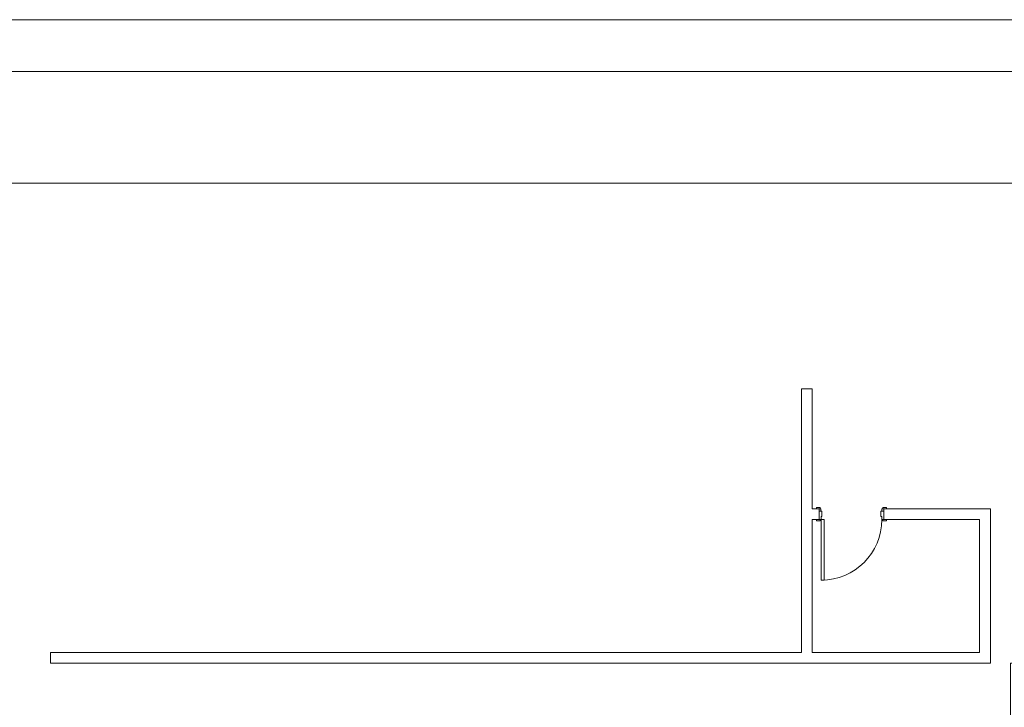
# Model space of a CAD drawing. Header units: millimetres. Extents: x 10050 to 25386, y -10594 to -3144.
# Tile 24 of 29: x 15772 to 18514, y -5058 to -3144. Entities that reach past the tile are written whole.
import ezdxf

# ---------------------------------------------------------------- set-up
doc = ezdxf.new("R2010")
doc.units = ezdxf.units.MM
doc.layers.add('DI-Pontilhado', color=7, linetype='Continuous', lineweight=20)
for name, color, linetype in [('Linha & Trama.2D', 7, 'Continuous'), ('Linha _ Trama.2D', 7, 'Continuous'), ('Portas ARCHICAD', 7, 'Continuous')]:
    doc.layers.add(name, color=color, linetype=linetype)

msp = doc.modelspace()

# ---------------------------------------------------------------- linework, layer by layer
at = {"layer": 'DI-Pontilhado'}
for p, q in [((14131.06, -3598.89), (20691.06, -3598.89)), ((14531.06, -3598.89), (21091.06, -3598.89))]:
    msp.add_line(p, q, dxfattribs=at)
msp.add_lwpolyline([(14161.06, -6885.3), (17621.06, -6885.3), (18531.06, -6885.3), (18531.06, -4935.3), (21536.94, -4935.3), (21536.94, -3598.89), (17621.06, -3598.89), (14161.06, -3598.89)], close=True, dxfattribs=at)
for points in [[(17978.94, -4171.7), (17948.94, -4171.7)], [(17948.94, -4171.7), (17948.94, -4905.3)], [(17978.94, -4505.3), (17978.94, -4171.7)], [(18474.94, -4505.3), (18178.09, -4505.3)], [(18474.94, -4935.3), (18474.94, -4505.3)], [(17978.94, -4905.3), (17978.94, -4535.3)], [(18178.09, -4535.3), (18444.94, -4535.3)], [(18444.94, -4535.3), (18444.94, -4905.3)], [(17948.94, -4905.3), (15858.62, -4905.3)], [(18444.94, -4905.3), (17978.94, -4905.3)], [(15858.62, -4935.3), (18474.94, -4935.3)]]:
    msp.add_lwpolyline(points, dxfattribs=at)
at = {"layer": 'Linha & Trama.2D', "color": 7, "linetype": 'Continuous', "lineweight": 0}
for p, q in [((25386.47, -3143.83), (10050.29, -3143.83)), ((25386.47, -3143.83), (10050.29, -3143.83)), ((10454.29, -3288.32), (25225.47, -3288.32))]:
    msp.add_line(p, q, dxfattribs=at)
at = {"layer": 'Linha _ Trama.2D', "color": 97, "linetype": 'Continuous', "lineweight": 0}
for p, q in [((17998.09, -4505.3), (17990.69, -4505.3)), ((17998.09, -4512.3), (17998.09, -4505.3)), ((17998.09, -4535.3), (17998.09, -4512.3)), ((18178.09, -4505.3), (18185.49, -4505.3)), ((18178.09, -4512.3), (18178.09, -4505.3)), ((18178.09, -4535.3), (18178.09, -4512.3)), ((17998.09, -4535.3), (17990.69, -4535.3)), ((18178.09, -4535.3), (18185.49, -4535.3))]:
    msp.add_line(p, q, dxfattribs=at)
for points in [[(17998.09, -4505.3), (17978.94, -4505.3)], [(17978.94, -4535.3), (17998.09, -4535.3)], [(15858.62, -4905.3), (15858.62, -4935.3)]]:
    msp.add_lwpolyline(points, dxfattribs=at)
at = {"layer": 'Portas ARCHICAD', "color": 30, "linetype": 'Continuous', "lineweight": 0}
for p, q in [((17990.69, -4505.3), (17990.69, -4501.5)), ((17990.69, -4501.5), (18000.69, -4501.5)), ((18000.69, -4505.3), (17990.69, -4505.3)), ((17998.09, -4512.3), (17998.09, -4505.3)), ((17998.09, -4505.3), (18003.09, -4505.3)), ((18003.09, -4512.3), (17998.09, -4512.3)), ((17998.09, -4512.3), (17998.09, -4535.3)), ((18006.09, -4512.3), (17998.09, -4512.3)), ((18000.69, -4501.5), (18000.69, -4505.3)), ((18003.09, -4505.3), (18003.09, -4512.3)), ((18006.09, -4527.3), (18006.09, -4512.3)), ((18170.09, -4512.3), (18170.09, -4527.3)), ((18178.09, -4512.3), (18170.09, -4512.3)), ((18173.09, -4512.3), (18173.09, -4505.3)), ((18173.09, -4505.3), (18178.09, -4505.3)), ((18178.09, -4512.3), (18173.09, -4512.3)), ((18175.49, -4501.5), (18185.49, -4501.5)), ((18175.49, -4505.3), (18175.49, -4501.5)), ((18185.49, -4505.3), (18175.49, -4505.3)), ((18178.09, -4505.3), (18178.09, -4512.3)), ((18178.09, -4535.3), (18178.09, -4512.3)), ((18185.49, -4501.5), (18185.49, -4505.3)), ((17990.69, -4539.1), (17990.69, -4535.3)), ((17990.69, -4535.3), (18000.69, -4535.3)), ((18000.69, -4539.1), (17990.69, -4539.1)), ((17998.09, -4535.3), (18003.69, -4535.3)), ((18000.69, -4535.3), (18000.69, -4539.1)), ((18003.69, -4535.3), (18003.69, -4527.3)), ((18003.69, -4527.3), (18006.09, -4527.3)), ((18003.69, -4704.1), (18003.69, -4535.3)), ((18003.69, -4535.3), (18011.69, -4535.3)), ((18011.69, -4535.3), (18011.69, -4704.1)), ((18170.09, -4527.3), (18172.49, -4527.3)), ((18172.49, -4527.3), (18172.49, -4535.3)), ((18172.49, -4535.3), (18178.09, -4535.3)), ((18175.49, -4535.3), (18185.49, -4535.3)), ((18175.49, -4539.1), (18175.49, -4535.3)), ((18185.49, -4539.1), (18175.49, -4539.1)), ((18185.49, -4535.3), (18185.49, -4539.1)), ((18011.69, -4704.1), (18003.69, -4704.1))]:
    msp.add_line(p, q, dxfattribs=at)
at = {"layer": 'Portas ARCHICAD', "color": 7, "linetype": 'Continuous', "lineweight": 0}
for p, q in [((17998.09, -4505.3), (17990.69, -4505.3)), ((17998.09, -4505.3), (17990.69, -4505.3)), ((17998.09, -4512.3), (17998.09, -4505.3)), ((17998.09, -4512.3), (17998.09, -4505.3)), ((17998.09, -4535.3), (17998.09, -4512.3)), ((17998.09, -4535.3), (17998.09, -4512.3)), ((18178.09, -4512.3), (18178.09, -4505.3)), ((18178.09, -4512.3), (18178.09, -4505.3)), ((18178.09, -4505.3), (18185.49, -4505.3)), ((18178.09, -4505.3), (18185.49, -4505.3)), ((18178.09, -4535.3), (18178.09, -4512.3)), ((18178.09, -4535.3), (18178.09, -4512.3)), ((17998.09, -4535.3), (17990.69, -4535.3)), ((17998.09, -4535.3), (17990.69, -4535.3)), ((18178.09, -4535.3), (18185.49, -4535.3)), ((18178.09, -4535.3), (18185.49, -4535.3))]:
    msp.add_line(p, q, dxfattribs=at)
at = {"layer": 'Portas ARCHICAD', "color": 30, "linetype": 'Continuous', "lineweight": 0}
msp.add_arc((18003.69, -4535.3), 168.8, 270, 0, dxfattribs=at)

doc.saveas('drawing.dxf')
